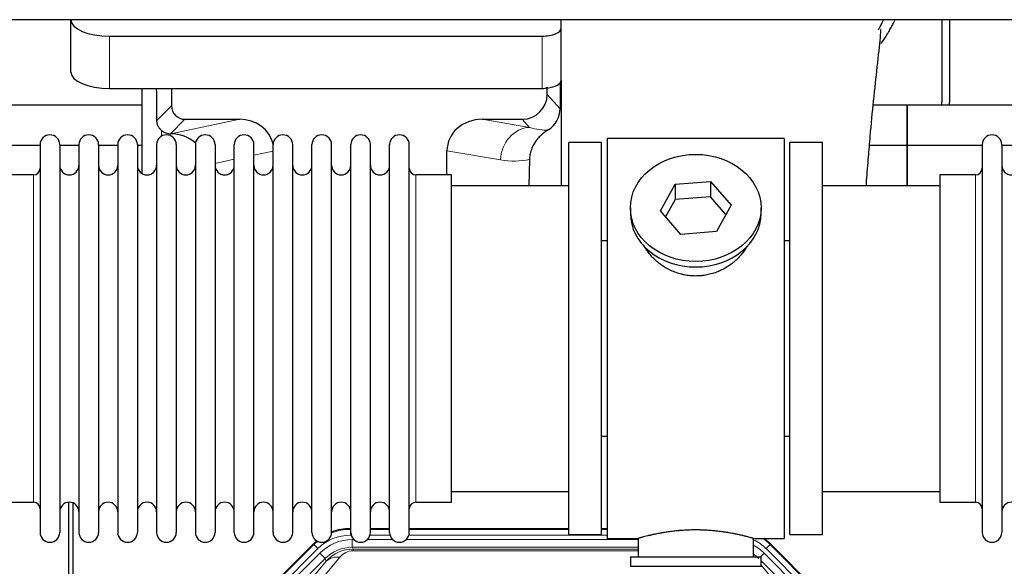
# Model space of a CAD drawing. Header units: millimetres. Extents: x 0 to 29700, y -16 to 21000.
# Tile 28 of 256: x 5030 to 5543, y 9824 to 10108. Entities that reach past the tile are written whole.
import ezdxf

# ---------------------------------------------------------------- set-up
doc = ezdxf.new("R2010")
doc.units = ezdxf.units.MM
doc.layers.add('1', color=7, linetype='Continuous', true_color=0xffffff)

msp = doc.modelspace()

# ---------------------------------------------------------------- linework, layer by layer
at = {"layer": '1', "color": 2, "linetype": 'Continuous', "lineweight": 25}
for p, q in [((6571.013, 10108.192), (3107.013, 10108.192)), ((5057.063, 10108.193), (5057.063, 10108.095)), ((5057.063, 10080.907), (5057.063, 10108.095)), ((5312.063, 10103.868), (5312.063, 10108.192)), ((5510.013, 10108.192), (5510.013, 10065.292)), ((5514.013, 10108.192), (5514.013, 10065.292)), ((5077.063, 10099.641), (5302.063, 10099.641)), ((5312.063, 10076.68), (5312.063, 10103.868)), ((5311.541, 10075.332), (5311.486, 10061.883)), ((5312.063, 10076.679), (5312.063, 10021.793)), ((5077.063, 10072.453), (5302.063, 10072.453)), ((5093.996, 10072.453), (5093.996, 10028.183)), ((5109.374, 10072.453), (5109.374, 10063.352)), ((5304.778, 10069.339), (5304.778, 10073.056)), ((5094, 10063.767), (5002.013, 10063.767)), ((5492.013, 10063.767), (5474.32, 10063.767)), ((5492.013, 10063.767), (5492.013, 10042.792)), ((5584, 10063.767), (5492.013, 10063.767)), ((5492.013, 10042.792), (5492.013, 10063.767)), ((5116.347, 10056.379), (5144.808, 10056.379)), ((5270.976, 10056.379), (5291.827, 10056.379)), ((5108.808, 10048.84), (5108.966, 10048.84)), ((5041.015, 10042.792), (5002.013, 10042.792)), ((5041.013, 10043.192), (5041.013, 9841.392)), ((5051.213, 10043.192), (5051.213, 9841.392)), ((5061.214, 10042.792), (5051.214, 10042.792)), ((5061.213, 10043.192), (5061.213, 9841.392)), ((5071.413, 10043.192), (5071.413, 9841.392)), ((5081.412, 10042.792), (5071.414, 10042.792)), ((5081.413, 10043.192), (5081.413, 9841.392)), ((5093.994, 10042.792), (5091.612, 10042.792)), ((5091.613, 10043.192), (5091.613, 9841.392)), ((5101.613, 10043.192), (5101.613, 9841.392)), ((5111.813, 10043.192), (5111.813, 9841.392)), ((5121.813, 10043.192), (5121.813, 9841.392)), ((5132.013, 10043.192), (5132.013, 9841.392)), ((5142.013, 9841.392), (5142.013, 10043.192)), ((5152.213, 9841.392), (5152.213, 10043.192)), ((5162.213, 9841.392), (5162.213, 10043.192)), ((5172.413, 9841.392), (5172.413, 10043.192)), ((5182.413, 9841.392), (5182.413, 10043.192)), ((5192.613, 9841.392), (5192.613, 10043.192)), ((5202.613, 9841.392), (5202.613, 10043.192)), ((5212.813, 9841.392), (5212.813, 10043.192)), ((5222.813, 9841.392), (5222.813, 10043.192)), ((5233.013, 9841.392), (5233.013, 10043.192)), ((5316.013, 9840.292), (5316.013, 10044.292)), ((5333.013, 10044.292), (5316.013, 10044.292)), ((5333.013, 9840.292), (5333.013, 10044.292)), ((5336.013, 10046.292), (5336.013, 9838.292)), ((5428.013, 10046.292), (5336.013, 10046.292)), ((5428.013, 10046.292), (5428.013, 9838.292)), ((5431.013, 9840.292), (5431.013, 10044.292)), ((5448.013, 10044.292), (5431.013, 10044.292)), ((5448.013, 9840.292), (5448.013, 10044.292)), ((5492.013, 10042.792), (5472.384, 10042.792)), ((5531.015, 10042.792), (5492.013, 10042.792)), ((5492.013, 10042.792), (5492.013, 10021.79)), ((5492.013, 10021.792), (5492.013, 10042.792)), ((5531.013, 10043.192), (5531.013, 9841.392)), ((5541.213, 10043.192), (5541.213, 9841.392)), ((5551.214, 10042.792), (5541.214, 10042.792)), ((5252.639, 10027.442), (5252.639, 10039.991)), ((5295.528, 10035.492), (5295.163, 10021.791)), ((5037.513, 10027.442), (5019.013, 10027.442)), ((5255.013, 10027.442), (5236.513, 10027.442)), ((5255.013, 9857.142), (5255.013, 10027.442)), ((5509.013, 10027.442), (5509.013, 9857.142)), ((5527.513, 10027.442), (5509.013, 10027.442)), ((5363.622, 10008.819), (5371.294, 10022.587)), ((5371.294, 10022.587), (5389.685, 10024.028)), ((5371.294, 10022.587), (5371.294, 10014.557)), ((5389.685, 10024.028), (5389.685, 10015.998)), ((5389.685, 10024.028), (5400.405, 10011.702)), ((5316.013, 10021.792), (5255.008, 10021.792)), ((5509.019, 10021.792), (5448.013, 10021.792)), ((5371.294, 10014.557), (5366.349, 10005.683)), ((5389.685, 10015.998), (5371.294, 10014.557)), ((5397.677, 10006.808), (5389.685, 10015.998)), ((5348.013, 10010.261), (5348.013, 10007.393)), ((5374.342, 9996.493), (5363.622, 10008.819)), ((5400.405, 10011.702), (5392.733, 9997.935)), ((5416.013, 10007.393), (5416.013, 10010.261)), ((5392.733, 9997.935), (5374.342, 9996.493)), ((5333.013, 9993.292), (5336.013, 9993.292)), ((5428.013, 9993.292), (5431.014, 9993.292)), ((5336.013, 9891.292), (5333.013, 9891.292)), ((5431.014, 9891.292), (5428.013, 9891.292)), ((5255.008, 9862.792), (5316.013, 9862.792)), ((5448.013, 9862.792), (5509.019, 9862.792)), ((5019.013, 9857.142), (5037.513, 9857.142)), ((5056.013, 9456.55), (5056.013, 9857.13)), ((5058.013, 9856.803), (5058.013, 9433.292)), ((5236.513, 9857.142), (5255.013, 9857.142)), ((5509.013, 9857.142), (5527.513, 9857.142)), ((5202.254, 9843.392), (5202.615, 9843.392)), ((5212.816, 9843.392), (5222.813, 9843.392)), ((5233.014, 9843.392), (5316.011, 9843.392)), ((5333.01, 9843.392), (5336.012, 9843.392)), ((5316.013, 9840.292), (5333.013, 9840.292)), ((5336.013, 9838.292), (5352.013, 9838.292)), ((5352.013, 9838.292), (5352.013, 9828.792)), ((5411.608, 9838.292), (5428.013, 9838.292)), ((5412.013, 9828.792), (5412.013, 9838.408)), ((5431.013, 9840.292), (5448.013, 9840.292)), ((5139.372, 9791.679), (5183.188, 9835.495)), ((5420.838, 9835.495), (5464.654, 9791.679)), ((5348.013, 9828.792), (5416.013, 9828.792)), ((5348.013, 9828.792), (5348.013, 9823.792)), ((5416.013, 9823.792), (5416.013, 9828.792)), ((5348.013, 9823.792), (5416.013, 9823.792))]:
    msp.add_line(p, q, dxfattribs=at)
at = {"layer": '1', "color": 4, "linetype": 'Continuous', "lineweight": 13}
for p, q in [((5077.063, 10072.453), (5077.063, 10099.641)), ((5302.063, 10072.453), (5302.063, 10099.641)), ((5304.778, 10069.339), (5311.486, 10061.883)), ((5101.756, 10055.734), (5109.374, 10063.352)), ((5116.347, 10056.379), (5108.808, 10048.84)), ((5108.966, 10048.84), (5144.808, 10056.379)), ((5270.976, 10056.379), (5295.619, 10052.164)), ((5295.619, 10052.164), (5291.827, 10056.379)), ((5104.204, 10047.631), (5104.204, 10050.545)), ((5162.213, 10039.803), (5152.213, 10037.699)), ((5280.484, 10035.229), (5252.639, 10039.991)), ((5142.014, 10035.554), (5132.014, 10033.451)), ((5037.513, 10027.442), (5037.513, 9857.142)), ((5236.513, 9857.142), (5236.513, 10027.442)), ((5527.513, 10027.442), (5527.513, 9857.142)), ((5202.254, 9843.392), (5202.409, 9843.017)), ((5202.409, 9843.017), (5202.614, 9843.017)), ((5202.409, 9840.021), (5202.409, 9843.017)), ((5212.815, 9843.017), (5222.815, 9843.017)), ((5233.015, 9843.017), (5316.011, 9843.017)), ((5333.012, 9843.017), (5336.012, 9843.017)), ((5202.801, 9840.021), (5202.409, 9840.021)), ((5223.002, 9840.021), (5212.628, 9840.021)), ((5336.012, 9840.021), (5232.829, 9840.021)), ((5139.753, 9791.529), (5183.343, 9835.12)), ((5185.462, 9833.002), (5141.871, 9789.411)), ((5183.343, 9835.12), (5183.188, 9835.495)), ((5185.462, 9833.002), (5183.343, 9835.12)), ((5203.385, 9837.664), (5204.233, 9837.664)), ((5203.385, 9833.67), (5203.385, 9837.664)), ((5352.011, 9833.67), (5203.385, 9833.67)), ((5203.385, 9833.67), (5203.781, 9832.715)), ((5211.196, 9837.664), (5224.433, 9837.664)), ((5231.396, 9837.664), (5352.011, 9837.664)), ((5420.683, 9835.12), (5418.565, 9833.002)), ((5462.155, 9789.411), (5418.565, 9833.002)), ((5420.838, 9835.495), (5420.683, 9835.12)), ((5420.683, 9835.12), (5464.274, 9791.529)), ((5144.263, 9788.469), (5186.438, 9830.644)), ((5189.263, 9827.82), (5147.087, 9785.644)), ((5196.878, 9828.529), (5170.8, 9797.356)), ((5189.263, 9827.82), (5186.438, 9830.644)), ((5189.816, 9826.483), (5189.263, 9827.82)), ((5203.781, 9832.715), (5352.01, 9832.715)), ((5203.781, 9831.836), (5203.781, 9832.715)), ((5352.01, 9831.836), (5203.781, 9831.836)), ((5415.736, 9828.792), (5417.588, 9830.644)), ((5459.764, 9788.469), (5417.588, 9830.644)), ((5163.739, 9795.31), (5189.816, 9826.483)), ((5456.939, 9785.644), (5416.014, 9826.57)), ((5416.014, 9824.327), (5440.288, 9795.31))]:
    msp.add_line(p, q, dxfattribs=at)
at = {"layer": '1', "color": 2, "linetype": 'Continuous', "lineweight": 25}
for centre, radius, start, end in [((5488.013, 10065.292), 22, 356.02453, 0), ((5492.013, 10065.292), 22, 356.02453, 0), ((5046.113, 10043.192), 5.1, 0, 180), ((5066.313, 10043.192), 5.1, 0, 180), ((5086.513, 10043.192), 5.1, 0, 180), ((5106.713, 10043.192), 5.1, 0, 180), ((5126.913, 10043.192), 5.1, 0, 180), ((5147.113, 10043.192), 5.1, 0, 180), ((5167.313, 10043.192), 5.1, 0, 180), ((5187.513, 10043.192), 5.1, 0, 180), ((5207.713, 10043.192), 5.1, 0, 180), ((5227.913, 10043.192), 5.1, 0, 180), ((5536.113, 10043.192), 5.1, 0, 180), ((5037.513, 10030.942), 3.5, 270, 0), ((5056.213, 10032.442), 5, 180, 0), ((5076.413, 10032.442), 5, 180, 0), ((5096.613, 10032.442), 5, 180, 0), ((5116.813, 10032.442), 5, 180, 0), ((5137.013, 10032.442), 5, 180, 0), ((5157.213, 10032.442), 5, 180, 0), ((5177.413, 10032.442), 5, 180, 0), ((5197.613, 10032.442), 5, 180, 0), ((5217.813, 10032.442), 5, 180, 0), ((5236.513, 10030.942), 3.5, 180, 270), ((5527.513, 10030.942), 3.5, 270, 0), ((5546.213, 10032.442), 5, 180, 0), ((5037.513, 9853.642), 3.5, 0, 90), ((5056.213, 9852.142), 5, 0, 180), ((5076.413, 9852.142), 5, 0, 180), ((5096.613, 9852.142), 5, 0, 180), ((5116.813, 9852.142), 5, 0, 180), ((5137.013, 9852.142), 5, 0, 180), ((5157.213, 9852.142), 5, 0, 180), ((5177.413, 9852.142), 5, 0, 180), ((5197.613, 9852.142), 5, 0, 180), ((5217.813, 9852.142), 5, 0, 180), ((5236.513, 9853.642), 3.5, 90, 180), ((5527.513, 9853.642), 3.5, 0, 90), ((5546.213, 9852.142), 5, 0, 180), ((5046.113, 9841.392), 5.1, 180, 0), ((5066.313, 9841.392), 5.1, 180, 0), ((5086.513, 9841.392), 5.1, 180, 0), ((5106.713, 9841.392), 5.1, 180, 0), ((5126.913, 9841.392), 5.1, 180, 0), ((5147.113, 9841.392), 5.1, 180, 0), ((5167.313, 9841.392), 5.1, 180, 0), ((5187.513, 9841.392), 5.1, 180, 0), ((5207.713, 9841.392), 5.1, 180, 0), ((5227.913, 9841.392), 5.1, 180, 0), ((5536.113, 9841.392), 5.1, 180, 0)]:
    msp.add_arc(centre, radius, start, end, dxfattribs=at)
for centre, major_axis, ratio, start_param, end_param in [((5077.063, 10108.095), (-20, 0), 0.4226815, 0, 1.5707963), ((5302.063, 10103.868), (-10, 0), 0.4226815, 1.5707963, 3.1415927), ((5077.063, 10080.907), (-20, 0), 0.4226815, 0, 1.5707963), ((5302.063, 10076.68), (-10, 0), 0.4226815, 1.8474697, 3.1415927), ((5104.204, 9622.181), (10.169, -1338.699), 0.0006671, 1.9005989, 1.9138299), ((5291.738, 10069.428), (-8.754, 9.732), 0.993147, 2.4124357, 3.9763944), ((5302.063, 10076.68), (-10, 0), 0.4226815, 1.5707963, 1.7425489), ((5302.063, 10095.825), (0, 23.658), 0.4226815, 3.3133452, 3.4165375), ((5116.4, 10063.405), (4.987, 4.987), 0.9924325, 2.3599928, 3.9231925), ((5298.446, 10061.972), (12.412, -4.015), 0.9953148, 5.572067, 6.5905896), ((5144.192, 10039.314), (-18.076, -3.802), 0.9203203, 3.1559659, 4.4876926), ((5271.734, 10039.314), (18.879, -3.229), 0.8876007, 1.7611606, 3.2922561), ((5108.808, 10055.813), (-7.027, 0), 0.9924325, 0.8563441, 1.5707963), ((5108.966, 10031.904), (-18.402, 0), 0.9203203, 3.9349859, 4.712389), ((5382.013, 10007.393), (34, 0), 0.819152, 3.1416663, 6.2831608), ((5202.284, 9816.355, 0), (10.349, -24.985), 0.998395, 2.7494612, 3.1145601), ((5401.742, 9816.355), (-10.349, -24.985), 0.998395, 2.7494612, 2.9094018), ((5202.284, 9816.355, 0), (10.349, -24.985), 0.998395, 3.4494404, 3.5337241)]:
    msp.add_ellipse(centre, major_axis=major_axis, ratio=ratio, start_param=start_param, end_param=end_param, dxfattribs=at)
at = {"layer": '1', "color": 4, "linetype": 'Continuous', "lineweight": 13}
for centre, major_axis, ratio, start_param, end_param in [((5295.619, 10035.229), (-2.866, -16.757), 0.8876007, 3.3319569, 4.8630524), ((5295.376, 10065.385), (17.605, -10.298), 0.5880236, 5.056727, 5.602163), ((5280.241, 10065.385), (33.02, -17.025), 0.7759833, 5.0998257, 5.5373073), ((5202.436, 9815.988, 0), (10.345, -24.976), 0.9987509, 2.7494612, 3.1209322), ((5202.436, 9815.988, 0), (9.199, -22.209), 0.998395, 2.7494612, 3.5337241), ((5401.59, 9815.988), (-10.345, -24.976), 0.9987509, 2.7494612, 2.9335669), ((5202.436, 9815.988, 0), (10.345, -24.976), 0.9987509, 3.439392, 3.5337241), ((5203.413, 9813.631, 0), (-9.199, 22.209), 0.998395, 5.8910538, 6.6753168), ((5203.413, 9813.631), (7.671, -18.519), 0.9977549, 2.7494612, 3.5337241), ((5401.59, 9815.988), (-9.199, -22.209), 0.998395, 2.7494612, 3.0857139), ((5400.614, 9813.631), (9.199, 22.209), 0.998395, 5.8910538, 6.1816355), ((5204.334, 9811.406), (4.311, -20.925), 0.9337003, 2.9520749, 3.7363379), ((5196.878, 9819.421), (-7.67, 6.416), 0.860824, 5.3364913, 6.1801624), ((5204.334, 9820.514), (2.389, -11.128), 0.8742439, 2.9560698, 3.7403327), ((5400.614, 9813.631), (-7.671, -18.519), 0.9977549, 2.7494612, 2.9288368)]:
    msp.add_ellipse(centre, major_axis=major_axis, ratio=ratio, start_param=start_param, end_param=end_param, dxfattribs=at)
at = {"layer": '1', "color": 2, "linetype": 'Continuous', "lineweight": 25}
msp.add_ellipse((5382.013, 10010.261), major_axis=(34, 0), ratio=0.819152, dxfattribs=at)
msp.add_open_spline([(5477.127, 10102.995), (5478.042, 10104.656), (5478.89, 10106.342), (5479.669, 10108.046)], degree=3, dxfattribs=at)
for points, knots in [([(5478.401, 10095.786), (5478.821, 10096.366), (5479.728, 10097.653), (5480.596, 10098.974), (5481.288, 10100.068), (5481.516, 10100.435), (5481.853, 10100.989), (5481.965, 10101.174), (5482.187, 10101.545), (5482.736, 10102.475), (5483.686, 10104.163), (5484.705, 10106.127), (5485.294, 10107.344), (5485.506, 10107.792)], [0, 0, 0, 0, 0.1543575, 0.3389956, 0.3389956, 0.4313146, 0.4313146, 0.4774742, 0.4774742, 0.5236337, 0.7082718, 0.8929099, 1, 1, 1, 1]), ([(5470.711, 10021.841), (5470.772, 10022.666), (5471.155, 10027.782), (5471.837, 10036.443), (5473.039, 10050.649), (5474.618, 10067.365), (5476.649, 10085.401), (5477.953, 10097.837), (5478.446, 10102.765), (5478.23, 10103.144), (5478.172, 10103.162)], [0, 0, 0, 0, 0.0195908, 0.1220245, 0.2137276, 0.3888865, 0.5913803, 0.8386939, 0.9696702, 1, 1, 1, 1]), ([(5104.204, 10050.545), (5104.014, 10050.708), (5103.835, 10050.879), (5103.496, 10051.237), (5103.337, 10051.423), (5103.038, 10051.812), (5102.898, 10052.014), (5102.753, 10052.251), (5102.737, 10052.277), (5102.705, 10052.331), (5102.689, 10052.357), (5102.643, 10052.438), (5102.552, 10052.599), (5102.469, 10052.763), (5102.311, 10053.095), (5102.217, 10053.321), (5102.056, 10053.782), (5101.987, 10054.017), (5101.917, 10054.317), (5101.904, 10054.378), (5101.879, 10054.499), (5101.867, 10054.561), (5101.835, 10054.744), (5101.817, 10054.867), (5101.773, 10055.236), (5101.758, 10055.484), (5101.756, 10055.734)], [0, 0, 0, 0, 0.125, 0.125, 0.25, 0.25, 0.375, 0.375, 0.390625, 0.390625, 0.40625, 0.40625, 0.4375, 0.5, 0.5, 0.625, 0.625, 0.75, 0.75, 0.78125, 0.78125, 0.8125, 0.8125, 0.875, 0.875, 1, 1, 1, 1]), ([(5305.241, 10050.866), (5304.901, 10050.66), (5304.232, 10050.232), (5303.271, 10049.542), (5302.349, 10048.805), (5301.762, 10048.281), (5301.19, 10047.742), (5300.91, 10047.464), (5300.366, 10046.89), (5300.101, 10046.595), (5299.78, 10046.215), (5299.716, 10046.138), (5299.59, 10045.985), (5299.402, 10045.753), (5299.221, 10045.517), (5298.865, 10045.043), (5298.413, 10044.398), (5298.002, 10043.731), (5297.613, 10043.051), (5297.43, 10042.706), (5297.085, 10042.002), (5296.924, 10041.644), (5296.624, 10040.916), (5296.486, 10040.545), (5296.329, 10040.073), (5296.299, 10039.979), (5296.254, 10039.836), (5296.239, 10039.788), (5296.21, 10039.692), (5296.139, 10039.453), (5296.073, 10039.214), (5295.926, 10038.636), (5295.841, 10038.249), (5295.702, 10037.469), (5295.646, 10037.077), (5295.565, 10036.288), (5295.539, 10035.891), (5295.528, 10035.492)], [0, 0, 0, 0, 0.0625, 0.125, 0.1875, 0.25, 0.25, 0.3125, 0.3125, 0.375, 0.375, 0.390625, 0.390625, 0.40625, 0.4375, 0.4375, 0.5, 0.5625, 0.5625, 0.625, 0.625, 0.6875, 0.6875, 0.75, 0.75, 0.765625, 0.765625, 0.7734375, 0.7734375, 0.78125, 0.8125, 0.8125, 0.875, 0.875, 0.9375, 0.9375, 1, 1, 1, 1]), ([(5384.871, 9974.969), (5383.879, 9974.875), (5382.891, 9974.83), (5380.922, 9974.837), (5379.942, 9974.889), (5377.987, 9975.087), (5377.013, 9975.233), (5375.801, 9975.476), (5375.558, 9975.528), (5375.195, 9975.61), (5375.074, 9975.638), (5374.833, 9975.696), (5374.231, 9975.844), (5373.637, 9976.008), (5372.227, 9976.436), (5371.307, 9976.765), (5369.504, 9977.504), (5368.622, 9977.915), (5367.328, 9978.592), (5366.902, 9978.829), (5366.375, 9979.136), (5366.27, 9979.199), (5366.06, 9979.324), (5365.747, 9979.515), (5365.439, 9979.709), (5364.422, 9980.368), (5363.641, 9980.927), (5362.141, 9982.106), (5361.423, 9982.725), (5360.049, 9984.022), (5359.393, 9984.7), (5358.147, 9986.114), (5357.566, 9986.838), (5356.486, 9988.32), (5355.987, 9989.077), (5355.244, 9990.331), (5354.975, 9990.818), (5354.721, 9991.311)], [0, 0, 0, 0, 0.0792205, 0.0792205, 0.1584409, 0.1584409, 0.2376614, 0.2376614, 0.2574665, 0.2574665, 0.2673691, 0.2673691, 0.2772716, 0.3168819, 0.3168819, 0.3961024, 0.3961024, 0.4753228, 0.4753228, 0.5149331, 0.5149331, 0.5248356, 0.5248356, 0.5347382, 0.5545433, 0.5545433, 0.6337638, 0.6337638, 0.7129842, 0.7129842, 0.7922047, 0.7922047, 0.8714252, 0.8714252, 0.9506456, 0.9506456, 1, 1, 1, 1]), ([(5408.911, 9990.572), (5408.751, 9990.283), (5408.585, 9989.995), (5408.354, 9989.611), (5408.295, 9989.513), (5408.175, 9989.319), (5407.993, 9989.028), (5407.806, 9988.741), (5407.425, 9988.17), (5407.161, 9987.795), (5406.342, 9986.687), (5405.759, 9985.969), (5404.519, 9984.579), (5403.862, 9983.906), (5402.993, 9983.095), (5402.729, 9982.854), (5402.459, 9982.616), (5402.278, 9982.458), (5402.187, 9982.38), (5401.731, 9981.991), (5401.358, 9981.688), (5400.222, 9980.807), (5399.438, 9980.254), (5397.818, 9979.218), (5396.981, 9978.735), (5395.686, 9978.066), (5395.248, 9977.852), (5394.58, 9977.545), (5394.356, 9977.446), (5394.016, 9977.299), (5393.903, 9977.251), (5393.675, 9977.156), (5393.561, 9977.11), (5392.532, 9976.695), (5391.605, 9976.371), (5389.725, 9975.814), (5388.773, 9975.581), (5387.324, 9975.299), (5386.838, 9975.216), (5386.104, 9975.11), (5385.859, 9975.078), (5385.366, 9975.019), (5385.119, 9974.992), (5384.871, 9974.969)], [0, 0, 0, 0, 0.0354008, 0.0354008, 0.0474583, 0.0474583, 0.0595158, 0.0836308, 0.0836308, 0.1318607, 0.1318607, 0.2283206, 0.2283206, 0.3247806, 0.3247806, 0.3488955, 0.360953, 0.360953, 0.3730105, 0.3730105, 0.4212405, 0.4212405, 0.5177004, 0.5177004, 0.6141603, 0.6141603, 0.6623903, 0.6623903, 0.6865053, 0.6865053, 0.6985627, 0.6985627, 0.7106202, 0.7106202, 0.8070802, 0.8070802, 0.9035401, 0.9035401, 0.95177, 0.95177, 0.975885, 0.975885, 1, 1, 1, 1]), ([(5412.013, 9838.292), (5412.013, 9838.292), (5411.966, 9838.306), (5411.822, 9838.347), (5411.762, 9838.364), (5411.653, 9838.395), (5411.594, 9838.412), (5411.528, 9838.431), (5411.482, 9838.444), (5411.458, 9838.451), (5411.24, 9838.513), (5410.999, 9838.58), (5410.428, 9838.739), (5410.097, 9838.829), (5409.346, 9839.03), (5408.926, 9839.141), (5408.403, 9839.275), (5408.344, 9839.291), (5408.224, 9839.321), (5408.164, 9839.336), (5407.981, 9839.383), (5407.857, 9839.414), (5407.477, 9839.509), (5407.215, 9839.574), (5406.399, 9839.772), (5405.818, 9839.909), (5404.583, 9840.189), (5403.929, 9840.332), (5402.892, 9840.548), (5402.537, 9840.62), (5402.081, 9840.711), (5401.989, 9840.729), (5401.805, 9840.765), (5401.527, 9840.819), (5401.246, 9840.873), (5400.3, 9841.05), (5399.517, 9841.189), (5397.9, 9841.457), (5397.065, 9841.585), (5395.774, 9841.767), (5394.9, 9841.885), (5394, 9841.995), (5393.428, 9842.061), (5393.313, 9842.074), (5393.084, 9842.099), (5392.739, 9842.137), (5392.393, 9842.174), (5391.698, 9842.244), (5391.232, 9842.288), (5389.824, 9842.411), (5388.875, 9842.481), (5386.953, 9842.595), (5385.981, 9842.639), (5384.751, 9842.675), (5384.381, 9842.685), (5383.947, 9842.694), (5383.76, 9842.697), (5383.636, 9842.7), (5383.574, 9842.701), (5383.014, 9842.709), (5382.518, 9842.713), (5381.035, 9842.713), (5380.052, 9842.698), (5378.097, 9842.641), (5377.126, 9842.598), (5375.677, 9842.513), (5375.196, 9842.481), (5374.476, 9842.428), (5374.236, 9842.41), (5373.878, 9842.381), (5373.758, 9842.371), (5373.52, 9842.351), (5373.401, 9842.341), (5372.336, 9842.248), (5371.411, 9842.154), (5369.603, 9841.946), (5368.72, 9841.833), (5366.997, 9841.59), (5366.156, 9841.461), (5365.234, 9841.309), (5365.132, 9841.292), (5364.929, 9841.258), (5364.625, 9841.206), (5364.327, 9841.154), (5363.737, 9841.05), (5363.351, 9840.98), (5362.221, 9840.767), (5361.5, 9840.624), (5360.124, 9840.337), (5359.468, 9840.194), (5358.69, 9840.018), (5358.46, 9839.965), (5358.234, 9839.913), (5358.085, 9839.878), (5358.011, 9839.861), (5357.643, 9839.774), (5357.36, 9839.707), (5356.542, 9839.508), (5356.039, 9839.382), (5355.117, 9839.145), (5354.698, 9839.035), (5354.133, 9838.884), (5353.955, 9838.836), (5353.705, 9838.767), (5353.584, 9838.734), (5353.469, 9838.702), (5353.393, 9838.682), (5353.356, 9838.671), (5353.03, 9838.581), (5352.79, 9838.513), (5352.403, 9838.404), (5352.258, 9838.362), (5352.112, 9838.32), (5352.075, 9838.31), (5352.038, 9838.299), (5352.029, 9838.296), (5352.016, 9838.293), (5352.013, 9838.292), (5352.013, 9838.292)], [0, 0, 0, 0, 0.0311289, 0.0311289, 0.0467558, 0.0467558, 0.0545693, 0.0584761, 0.0584761, 0.0623828, 0.0623828, 0.0936367, 0.0936367, 0.1248906, 0.1248906, 0.1561445, 0.1561445, 0.1600513, 0.1600513, 0.163958, 0.163958, 0.1717715, 0.1717715, 0.1873984, 0.1873984, 0.2186523, 0.2186523, 0.2499062, 0.2499062, 0.2655332, 0.2655332, 0.2694399, 0.2694399, 0.2733467, 0.2811601, 0.2811601, 0.3124141, 0.3124141, 0.343668, 0.343668, 0.3592949, 0.3749219, 0.3749219, 0.3788286, 0.3788286, 0.3827353, 0.3905488, 0.3905488, 0.4061758, 0.4061758, 0.4374297, 0.4374297, 0.4686836, 0.4686836, 0.4764971, 0.4804038, 0.4823572, 0.4823572, 0.4843105, 0.4843105, 0.4999375, 0.4999375, 0.5311914, 0.5311914, 0.5624453, 0.5624453, 0.5780723, 0.5780723, 0.5858857, 0.5858857, 0.5897925, 0.5897925, 0.5936992, 0.5936992, 0.6249531, 0.6249531, 0.656207, 0.656207, 0.6874609, 0.6874609, 0.6913677, 0.6913677, 0.6952744, 0.7030879, 0.7030879, 0.7187148, 0.7187148, 0.7499687, 0.7499687, 0.7812227, 0.7812227, 0.7890361, 0.7929429, 0.7929429, 0.7968496, 0.7968496, 0.8124766, 0.8124766, 0.8437305, 0.8437305, 0.8749844, 0.8749844, 0.8906113, 0.8906113, 0.8984248, 0.9023315, 0.9023315, 0.9062383, 0.9062383, 0.9374922, 0.9374922, 0.9687461, 0.9687461, 0.984373, 0.984373, 0.9921865, 0.9921865, 1, 1, 1, 1])]:
    msp.add_open_spline(points, degree=3, knots=knots, dxfattribs=at)
msp.add_rational_spline([(5304.778, 10073.056), (5304.787, 10072.835), (5304.795, 10072.614)], [0.500000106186, 0.499999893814, 0.500000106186], degree=2, dxfattribs=at)

doc.saveas('drawing.dxf')
